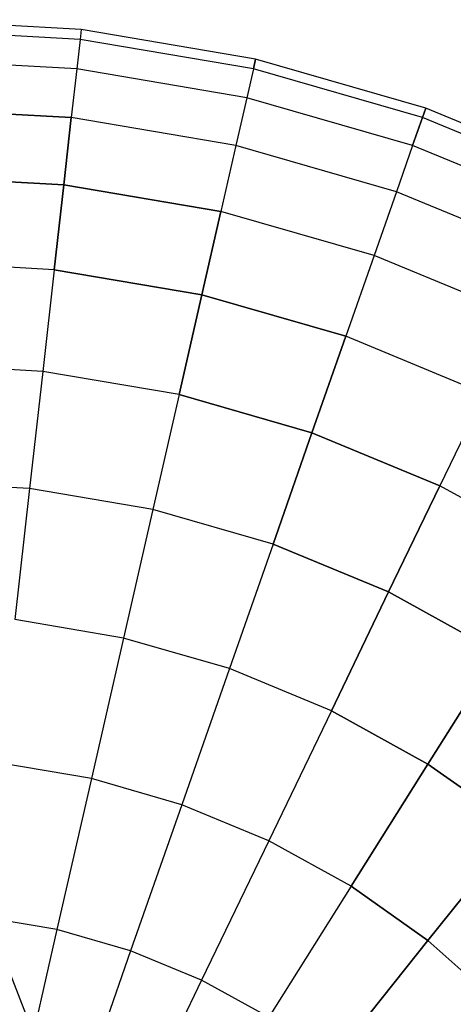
# Model space of a CAD drawing. Extents: x 0.2 to 44.2, y -21.9 to 24.
# Tile 210 of 239: x 38.6 to 40.3, y 6 to 9.7. Entities that reach past the tile are written whole.
import ezdxf

# ---------------------------------------------------------------- set-up
doc = ezdxf.new("R2010")
doc.units = 0
doc.header["$LTSCALE"] = 2.54
doc.layers.get('0').update_dxf_attribs({"color": 13, "linetype": 'CONTINUOUS'})

# ---------------------------------------------------------------- blocks, each defined once
blk = doc.blocks.new('KARO-10934_STL')
at = {"color": 0}
for q in [(38.35, 6.7033, 126.1525), (38.35, 6.7033, 126.1525), (38.35, 6.7033, 124.285), (38.35, 6.7033, 124.285)]:
    blk.add_line((38.6504, 5.9272, 126.1525), q, dxfattribs=at)
blk = doc.blocks.new('GRUPUJ_1')
at = {"color": 0}
for p, q in [((38.6238, 31.6521, 13.1061), (37.9521, 31.6898, 13.1061)), ((38.6238, 31.6521, 13.1061), (37.9521, 31.6898, 13.1061)), ((38.6196, 31.6146, 12.4343), (37.9521, 31.6521, 12.4343)), ((38.6196, 31.6146, 13.7779), (37.9521, 31.6521, 13.7779)), ((38.6196, 31.6146, 13.7779), (37.9521, 31.6521, 13.7779)), ((38.6196, 31.6146, 12.4343), (37.9521, 31.6521, 12.4343)), ((38.6238, 31.6521, 13.1061), (38.6196, 31.6146, 13.7779)), ((38.6238, 31.6521, 13.1061), (38.6196, 31.6146, 12.4343)), ((38.6238, 31.6521, 13.1061), (38.6196, 31.6146, 13.7779)), ((38.6238, 31.6521, 13.1061), (38.6196, 31.6146, 12.4343)), ((39.2872, 31.5394, 13.1061), (38.6238, 31.6521, 13.1061)), ((39.2872, 31.5394, 13.1061), (38.6238, 31.6521, 13.1061)), ((38.6196, 31.6146, 13.7779), (38.607, 31.5026, 14.4412)), ((38.6196, 31.6146, 13.7779), (38.607, 31.5026, 14.4412)), ((38.6196, 31.6146, 12.4343), (38.607, 31.5026, 11.7709)), ((38.6196, 31.6146, 12.4343), (38.607, 31.5026, 11.7709)), ((39.2788, 31.5026, 13.7779), (38.6196, 31.6146, 13.7779)), ((39.2788, 31.5026, 13.7779), (38.6196, 31.6146, 13.7779)), ((39.2788, 31.5026, 12.4343), (38.6196, 31.6146, 12.4343)), ((39.2788, 31.5026, 12.4343), (38.6196, 31.6146, 12.4343)), ((38.607, 31.5026, 14.4412), (37.9521, 31.5394, 14.4412)), ((38.607, 31.5026, 14.4412), (37.9521, 31.5394, 14.4412)), ((38.607, 31.5026, 11.7709), (37.9521, 31.5394, 11.7709)), ((38.607, 31.5026, 11.7709), (37.9521, 31.5394, 11.7709)), ((39.2788, 31.5026, 13.7779), (39.2872, 31.5394, 13.1061)), ((39.2872, 31.5394, 13.1061), (39.2788, 31.5026, 12.4343)), ((39.2872, 31.5394, 13.1061), (39.2788, 31.5026, 12.4343)), ((39.2788, 31.5026, 13.7779), (39.2872, 31.5394, 13.1061)), ((39.9337, 31.3531, 13.1061), (39.2872, 31.5394, 13.1061)), ((39.9337, 31.3531, 13.1061), (39.2872, 31.5394, 13.1061)), ((38.607, 31.5026, 14.4412), (38.5861, 31.3175, 15.0877)), ((38.607, 31.5026, 14.4412), (38.5861, 31.3175, 15.0877)), ((38.607, 31.5026, 11.7709), (38.5861, 31.3175, 11.1244)), ((38.607, 31.5026, 11.7709), (38.5861, 31.3175, 11.1244)), ((39.2537, 31.3927, 14.4412), (38.607, 31.5026, 14.4412)), ((39.2537, 31.3927, 14.4412), (38.607, 31.5026, 14.4412)), ((39.2537, 31.3927, 11.7709), (38.607, 31.5026, 11.7709)), ((39.2537, 31.3927, 11.7709), (38.607, 31.5026, 11.7709)), ((39.2788, 31.5026, 13.7779), (39.2537, 31.3927, 14.4412)), ((39.2788, 31.5026, 13.7779), (39.2537, 31.3927, 14.4412)), ((39.2788, 31.5026, 12.4343), (39.2537, 31.3927, 11.7709)), ((39.2788, 31.5026, 12.4343), (39.2537, 31.3927, 11.7709)), ((39.9213, 31.3175, 13.7779), (39.2788, 31.5026, 13.7779)), ((39.9213, 31.3175, 12.4343), (39.2788, 31.5026, 12.4343)), ((39.9213, 31.3175, 12.4343), (39.2788, 31.5026, 12.4343)), ((39.9213, 31.3175, 13.7779), (39.2788, 31.5026, 13.7779)), ((39.2537, 31.3927, 14.4412), (39.2123, 31.2111, 15.0877)), ((39.2537, 31.3927, 14.4412), (39.2123, 31.2111, 15.0877)), ((39.2537, 31.3927, 11.7709), (39.2123, 31.2111, 11.1244)), ((39.2537, 31.3927, 11.7709), (39.2123, 31.2111, 11.1244)), ((39.884, 31.2111, 14.4412), (39.2537, 31.3927, 14.4412)), ((39.884, 31.2111, 14.4412), (39.2537, 31.3927, 14.4412)), ((39.884, 31.2111, 11.7709), (39.2537, 31.3927, 11.7709)), ((39.884, 31.2111, 11.7709), (39.2537, 31.3927, 11.7709)), ((37.9521, 31.3531, 15.0877), (38.5861, 31.3175, 15.0877)), ((37.9521, 31.3531, 15.0877), (38.5861, 31.3175, 15.0877)), ((38.5861, 31.3175, 11.1244), (37.9521, 31.3531, 11.1244)), ((38.5861, 31.3175, 11.1244), (37.9521, 31.3531, 11.1244)), ((39.9337, 31.3531, 13.1061), (39.9213, 31.3175, 12.4343)), ((39.9213, 31.3175, 13.7779), (39.9337, 31.3531, 13.1061)), ((39.9337, 31.3531, 13.1061), (39.9213, 31.3175, 12.4343)), ((39.9213, 31.3175, 13.7779), (39.9337, 31.3531, 13.1061)), ((40.5554, 31.0956, 13.1061), (39.9337, 31.3531, 13.1061)), ((40.5554, 31.0956, 13.1061), (39.9337, 31.3531, 13.1061)), ((38.5573, 31.0616, 15.7094), (38.5861, 31.3175, 15.0877)), ((38.5573, 31.0616, 15.7094), (38.5861, 31.3175, 15.0877)), ((38.5861, 31.3175, 11.1244), (38.5573, 31.0616, 10.5028)), ((38.5861, 31.3175, 11.1244), (38.5573, 31.0616, 10.5028)), ((39.2123, 31.2111, 15.0877), (38.5861, 31.3175, 15.0877)), ((39.2123, 31.2111, 15.0877), (38.5861, 31.3175, 15.0877)), ((39.2123, 31.2111, 11.1244), (38.5861, 31.3175, 11.1244)), ((39.2123, 31.2111, 11.1244), (38.5861, 31.3175, 11.1244)), ((39.884, 31.2111, 14.4412), (39.9213, 31.3175, 13.7779)), ((39.9213, 31.3175, 12.4343), (39.884, 31.2111, 11.7709)), ((39.9213, 31.3175, 12.4343), (39.884, 31.2111, 11.7709)), ((39.884, 31.2111, 14.4412), (39.9213, 31.3175, 13.7779)), ((40.539, 31.0616, 12.4343), (39.9213, 31.3175, 12.4343)), ((40.539, 31.0616, 13.7779), (39.9213, 31.3175, 13.7779)), ((40.539, 31.0616, 13.7779), (39.9213, 31.3175, 13.7779)), ((40.539, 31.0616, 12.4343), (39.9213, 31.3175, 12.4343)), ((39.2123, 31.2111, 15.0877), (39.155, 30.9601, 15.7094)), ((39.2123, 31.2111, 15.0877), (39.155, 30.9601, 15.7094)), ((39.2123, 31.2111, 11.1244), (39.155, 30.9601, 10.5028)), ((39.2123, 31.2111, 11.1244), (39.155, 30.9601, 10.5028)), ((39.8225, 31.0353, 15.0877), (39.2123, 31.2111, 15.0877)), ((39.8225, 31.0353, 15.0877), (39.2123, 31.2111, 15.0877)), ((39.8225, 31.0353, 11.1244), (39.2123, 31.2111, 11.1244)), ((39.8225, 31.0353, 11.1244), (39.2123, 31.2111, 11.1244)), ((39.884, 31.2111, 14.4412), (39.8225, 31.0353, 15.0877)), ((39.884, 31.2111, 14.4412), (39.8225, 31.0353, 15.0877)), ((39.884, 31.2111, 11.7709), (39.8225, 31.0353, 11.1244)), ((39.884, 31.2111, 11.7709), (39.8225, 31.0353, 11.1244)), ((40.4901, 30.9601, 14.4412), (39.884, 31.2111, 14.4412)), ((40.4901, 30.9601, 11.7709), (39.884, 31.2111, 11.7709)), ((40.4901, 30.9601, 14.4412), (39.884, 31.2111, 14.4412)), ((40.4901, 30.9601, 11.7709), (39.884, 31.2111, 11.7709)), ((37.9521, 31.0956, 15.7094), (38.5573, 31.0616, 15.7094)), ((37.9521, 31.0956, 15.7094), (38.5573, 31.0616, 15.7094)), ((38.5573, 31.0616, 10.5028), (37.9521, 31.0956, 10.5028)), ((38.5573, 31.0616, 10.5028), (37.9521, 31.0956, 10.5028)), ((38.5209, 30.7382, 16.2983), (38.5573, 31.0616, 15.7094)), ((38.5209, 30.7382, 16.2983), (38.5573, 31.0616, 15.7094)), ((38.5573, 31.0616, 10.5028), (38.5209, 30.7382, 9.9139)), ((38.5573, 31.0616, 10.5028), (38.5209, 30.7382, 9.9139)), ((38.5573, 31.0616, 15.7094), (39.155, 30.9601, 15.7094)), ((38.5573, 31.0616, 15.7094), (39.155, 30.9601, 15.7094)), ((39.155, 30.9601, 10.5028), (38.5573, 31.0616, 10.5028)), ((39.155, 30.9601, 10.5028), (38.5573, 31.0616, 10.5028)), ((39.8225, 31.0353, 15.0877), (39.7375, 30.7923, 15.7094)), ((39.8225, 31.0353, 15.0877), (39.7375, 30.7923, 15.7094)), ((39.8225, 31.0353, 11.1244), (39.7375, 30.7923, 10.5028)), ((39.8225, 31.0353, 11.1244), (39.7375, 30.7923, 10.5028)), ((40.4093, 30.7923, 15.0877), (39.8225, 31.0353, 15.0877)), ((40.4093, 30.7923, 15.0877), (39.8225, 31.0353, 15.0877)), ((40.4093, 30.7923, 11.1244), (39.8225, 31.0353, 11.1244)), ((40.4093, 30.7923, 11.1244), (39.8225, 31.0353, 11.1244)), ((39.0825, 30.6428, 16.2983), (39.155, 30.9601, 15.7094)), ((39.0825, 30.6428, 16.2983), (39.155, 30.9601, 15.7094)), ((39.155, 30.9601, 10.5028), (39.0825, 30.6428, 9.9139)), ((39.155, 30.9601, 10.5028), (39.0825, 30.6428, 9.9139)), ((39.7375, 30.7923, 15.7094), (39.155, 30.9601, 15.7094)), ((39.7375, 30.7923, 15.7094), (39.155, 30.9601, 15.7094)), ((39.7375, 30.7923, 10.5028), (39.155, 30.9601, 10.5028)), ((39.7375, 30.7923, 10.5028), (39.155, 30.9601, 10.5028)), ((38.5209, 30.7382, 16.2983), (37.9521, 30.7701, 16.2983)), ((38.5209, 30.7382, 16.2983), (37.9521, 30.7701, 16.2983)), ((38.5209, 30.7382, 9.9139), (37.9521, 30.7701, 9.9139)), ((38.5209, 30.7382, 9.9139), (37.9521, 30.7701, 9.9139)), ((39.7375, 30.7923, 15.7094), (39.63, 30.4851, 16.2983)), ((39.7375, 30.7923, 15.7094), (39.63, 30.4851, 16.2983)), ((39.7375, 30.7923, 10.5028), (39.63, 30.4851, 9.9139)), ((39.7375, 30.7923, 10.5028), (39.63, 30.4851, 9.9139)), ((40.2975, 30.5603, 15.7094), (39.7375, 30.7923, 15.7094)), ((40.2975, 30.5603, 15.7094), (39.7375, 30.7923, 15.7094)), ((40.2975, 30.5603, 10.5028), (39.7375, 30.7923, 10.5028)), ((40.2975, 30.5603, 10.5028), (39.7375, 30.7923, 10.5028)), ((38.5209, 30.7382, 16.2983), (38.4773, 30.3513, 16.847)), ((38.5209, 30.7382, 16.2983), (38.4773, 30.3513, 16.847)), ((38.5209, 30.7382, 9.9139), (38.4773, 30.3513, 9.3651)), ((38.5209, 30.7382, 9.9139), (38.4773, 30.3513, 9.3651)), ((38.5209, 30.7382, 16.2983), (39.0825, 30.6428, 16.2983)), ((38.5209, 30.7382, 16.2983), (39.0825, 30.6428, 16.2983)), ((39.0825, 30.6428, 9.9139), (38.5209, 30.7382, 9.9139)), ((39.0825, 30.6428, 9.9139), (38.5209, 30.7382, 9.9139)), ((38.9959, 30.2632, 16.847), (39.0825, 30.6428, 16.2983)), ((38.9959, 30.2632, 16.847), (39.0825, 30.6428, 16.2983)), ((39.0825, 30.6428, 9.9139), (38.9959, 30.2632, 9.3651)), ((39.0825, 30.6428, 9.9139), (38.9959, 30.2632, 9.3651)), ((39.0825, 30.6428, 16.2983), (39.63, 30.4851, 16.2983)), ((39.0825, 30.6428, 16.2983), (39.63, 30.4851, 16.2983)), ((39.63, 30.4851, 9.9139), (39.0825, 30.6428, 9.9139)), ((39.63, 30.4851, 9.9139), (39.0825, 30.6428, 9.9139)), ((39.5014, 30.1175, 16.847), (39.63, 30.4851, 16.2983)), ((39.5014, 30.1175, 16.847), (39.63, 30.4851, 16.2983)), ((39.63, 30.4851, 9.9139), (39.5014, 30.1175, 9.3651)), ((39.63, 30.4851, 9.9139), (39.5014, 30.1175, 9.3651)), ((40.1563, 30.267, 16.2983), (39.63, 30.4851, 16.2983)), ((40.1563, 30.267, 16.2983), (39.63, 30.4851, 16.2983)), ((40.1563, 30.267, 9.9139), (39.63, 30.4851, 9.9139)), ((40.1563, 30.267, 9.9139), (39.63, 30.4851, 9.9139)), ((38.4773, 30.3513, 16.847), (37.9521, 30.3808, 16.847)), ((38.4773, 30.3513, 16.847), (37.9521, 30.3808, 16.847)), ((38.4773, 30.3513, 9.3651), (37.9521, 30.3808, 9.3651)), ((38.4773, 30.3513, 9.3651), (37.9521, 30.3808, 9.3651)), ((38.4773, 30.3513, 16.847), (38.4271, 29.9058, 17.3487)), ((38.4773, 30.3513, 16.847), (38.4271, 29.9058, 17.3487)), ((38.4773, 30.3513, 9.3651), (38.4271, 29.9058, 8.8634)), ((38.4773, 30.3513, 9.3651), (38.4271, 29.9058, 8.8634)), ((38.9959, 30.2632, 16.847), (38.4773, 30.3513, 16.847)), ((38.9959, 30.2632, 16.847), (38.4773, 30.3513, 16.847)), ((38.9959, 30.2632, 9.3651), (38.4773, 30.3513, 9.3651)), ((38.9959, 30.2632, 9.3651), (38.4773, 30.3513, 9.3651)), ((38.9959, 30.2632, 16.847), (38.8961, 29.8261, 17.3487)), ((38.9959, 30.2632, 16.847), (38.8961, 29.8261, 17.3487)), ((38.9959, 30.2632, 9.3651), (38.8961, 29.8261, 8.8634)), ((38.9959, 30.2632, 9.3651), (38.8961, 29.8261, 8.8634)), ((38.9959, 30.2632, 16.847), (39.5014, 30.1175, 16.847)), ((38.9959, 30.2632, 16.847), (39.5014, 30.1175, 16.847)), ((39.5014, 30.1175, 9.3651), (38.9959, 30.2632, 9.3651)), ((39.5014, 30.1175, 9.3651), (38.9959, 30.2632, 9.3651)), ((40.1563, 30.267, 16.2983), (39.9874, 29.9162, 16.847)), ((40.1563, 30.267, 16.2983), (39.9874, 29.9162, 16.847)), ((40.1563, 30.267, 9.9139), (39.9874, 29.9162, 9.3651)), ((40.1563, 30.267, 9.9139), (39.9874, 29.9162, 9.3651)), ((39.3533, 29.6944, 17.3487), (39.5014, 30.1175, 16.847)), ((39.3533, 29.6944, 17.3487), (39.5014, 30.1175, 16.847)), ((39.5014, 30.1175, 9.3651), (39.3533, 29.6944, 8.8634)), ((39.5014, 30.1175, 9.3651), (39.3533, 29.6944, 8.8634)), ((39.5014, 30.1175, 16.847), (39.9874, 29.9162, 16.847)), ((39.5014, 30.1175, 16.847), (39.9874, 29.9162, 16.847)), ((39.9874, 29.9162, 9.3651), (39.5014, 30.1175, 9.3651)), ((39.9874, 29.9162, 9.3651), (39.5014, 30.1175, 9.3651)), ((38.4271, 29.9058, 17.3487), (37.9521, 29.9324, 17.3487)), ((38.4271, 29.9058, 17.3487), (37.9521, 29.9324, 17.3487)), ((38.4271, 29.9058, 8.8634), (37.9521, 29.9324, 8.8634)), ((38.4271, 29.9058, 8.8634), (37.9521, 29.9324, 8.8634)), ((38.4271, 29.9058, 17.3487), (38.3709, 29.4072, 17.7971)), ((38.4271, 29.9058, 17.3487), (38.3709, 29.4072, 17.7971)), ((38.4271, 29.9058, 8.8634), (38.3709, 29.4072, 8.4151)), ((38.4271, 29.9058, 8.8634), (38.3709, 29.4072, 8.4151)), ((38.8961, 29.8261, 17.3487), (38.4271, 29.9058, 17.3487)), ((38.8961, 29.8261, 17.3487), (38.4271, 29.9058, 17.3487)), ((38.8961, 29.8261, 8.8634), (38.4271, 29.9058, 8.8634)), ((38.8961, 29.8261, 8.8634), (38.4271, 29.9058, 8.8634)), ((39.7929, 29.5123, 17.3487), (39.9874, 29.9162, 16.847)), ((39.7929, 29.5123, 17.3487), (39.9874, 29.9162, 16.847)), ((39.9874, 29.9162, 9.3651), (39.7929, 29.5123, 8.8634)), ((39.9874, 29.9162, 9.3651), (39.7929, 29.5123, 8.8634)), ((40.4478, 29.6618, 16.847), (39.9874, 29.9162, 16.847)), ((40.4478, 29.6618, 16.847), (39.9874, 29.9162, 16.847)), ((40.4478, 29.6618, 9.3651), (39.9874, 29.9162, 9.3651)), ((40.4478, 29.6618, 9.3651), (39.9874, 29.9162, 9.3651)), ((38.8961, 29.8261, 17.3487), (38.7845, 29.3369, 17.7971)), ((38.8961, 29.8261, 17.3487), (38.7845, 29.3369, 17.7971)), ((38.8961, 29.8261, 8.8634), (38.7845, 29.3369, 8.4151)), ((38.8961, 29.8261, 8.8634), (38.7845, 29.3369, 8.4151)), ((39.3533, 29.6944, 17.3487), (38.8961, 29.8261, 17.3487)), ((39.3533, 29.6944, 17.3487), (38.8961, 29.8261, 17.3487)), ((39.3533, 29.6944, 8.8634), (38.8961, 29.8261, 8.8634)), ((39.3533, 29.6944, 8.8634), (38.8961, 29.8261, 8.8634)), ((39.3533, 29.6944, 17.3487), (39.1876, 29.2208, 17.7971)), ((39.3533, 29.6944, 17.3487), (39.1876, 29.2208, 17.7971)), ((39.3533, 29.6944, 8.8634), (39.1876, 29.2208, 8.4151)), ((39.3533, 29.6944, 8.8634), (39.1876, 29.2208, 8.4151)), ((39.3533, 29.6944, 17.3487), (39.7929, 29.5123, 17.3487)), ((39.3533, 29.6944, 17.3487), (39.7929, 29.5123, 17.3487)), ((39.7929, 29.5123, 8.8634), (39.3533, 29.6944, 8.8634)), ((39.7929, 29.5123, 8.8634), (39.3533, 29.6944, 8.8634)), ((39.5752, 29.0603, 17.7971), (39.7929, 29.5123, 17.3487)), ((39.5752, 29.0603, 17.7971), (39.7929, 29.5123, 17.3487)), ((39.7929, 29.5123, 8.8634), (39.5752, 29.0603, 8.4151)), ((39.7929, 29.5123, 8.8634), (39.5752, 29.0603, 8.4151)), ((39.7929, 29.5123, 17.3487), (40.2093, 29.2821, 17.3487)), ((39.7929, 29.5123, 17.3487), (40.2093, 29.2821, 17.3487)), ((40.2093, 29.2821, 8.8634), (39.7929, 29.5123, 8.8634)), ((40.2093, 29.2821, 8.8634), (39.7929, 29.5123, 8.8634)), ((38.7845, 29.3369, 17.7971), (38.3709, 29.4072, 17.7971)), ((38.7845, 29.3369, 17.7971), (38.3709, 29.4072, 17.7971)), ((38.7845, 29.3369, 8.4151), (38.3709, 29.4072, 8.4151)), ((38.7845, 29.3369, 8.4151), (38.3709, 29.4072, 8.4151)), ((38.7845, 29.3369, 17.7971), (38.6624, 28.802, 18.1864)), ((38.7845, 29.3369, 17.7971), (38.6624, 28.802, 18.1864)), ((38.7845, 29.3369, 8.4151), (38.6624, 28.802, 8.0257)), ((38.7845, 29.3369, 8.4151), (38.6624, 28.802, 8.0257)), ((39.1876, 29.2208, 17.7971), (38.7845, 29.3369, 17.7971)), ((39.1876, 29.2208, 17.7971), (38.7845, 29.3369, 17.7971)), ((39.1876, 29.2208, 8.4151), (38.7845, 29.3369, 8.4151)), ((39.1876, 29.2208, 8.4151), (38.7845, 29.3369, 8.4151)), ((39.9424, 28.8573, 17.7971), (40.2093, 29.2821, 17.3487)), ((39.9424, 28.8573, 17.7971), (40.2093, 29.2821, 17.3487)), ((40.2093, 29.2821, 8.8634), (39.9424, 28.8573, 8.4151)), ((40.2093, 29.2821, 8.8634), (39.9424, 28.8573, 8.4151)), ((39.1876, 29.2208, 17.7971), (39.0064, 28.7029, 18.1864)), ((39.1876, 29.2208, 17.7971), (39.0064, 28.7029, 18.1864)), ((39.1876, 29.2208, 8.4151), (39.0064, 28.7029, 8.0257)), ((39.1876, 29.2208, 8.4151), (39.0064, 28.7029, 8.0257)), ((39.5752, 29.0603, 17.7971), (39.1876, 29.2208, 17.7971)), ((39.5752, 29.0603, 17.7971), (39.1876, 29.2208, 17.7971)), ((39.5752, 29.0603, 8.4151), (39.1876, 29.2208, 8.4151)), ((39.5752, 29.0603, 8.4151), (39.1876, 29.2208, 8.4151)), ((39.5752, 29.0603, 17.7971), (39.3371, 28.5659, 18.1864)), ((39.5752, 29.0603, 17.7971), (39.3371, 28.5659, 18.1864)), ((39.5752, 29.0603, 8.4151), (39.3371, 28.5659, 8.0257)), ((39.5752, 29.0603, 8.4151), (39.3371, 28.5659, 8.0257)), ((39.5752, 29.0603, 17.7971), (39.9424, 28.8573, 17.7971)), ((39.5752, 29.0603, 17.7971), (39.9424, 28.8573, 17.7971)), ((39.9424, 28.8573, 8.4151), (39.5752, 29.0603, 8.4151)), ((39.9424, 28.8573, 8.4151), (39.5752, 29.0603, 8.4151)), ((38.6624, 28.802, 18.1864), (38.3095, 28.8619, 18.1864)), ((38.6624, 28.802, 18.1864), (38.3095, 28.8619, 18.1864)), ((38.6624, 28.802, 8.0257), (38.3095, 28.8619, 8.0257)), ((38.6624, 28.802, 8.0257), (38.3095, 28.8619, 8.0257)), ((39.6504, 28.3927, 18.1864), (39.9424, 28.8573, 17.7971)), ((39.6504, 28.3927, 18.1864), (39.9424, 28.8573, 17.7971)), ((39.9424, 28.8573, 8.4151), (39.6504, 28.3927, 8.0257)), ((39.9424, 28.8573, 8.4151), (39.6504, 28.3927, 8.0257)), ((39.9424, 28.8573, 17.7971), (40.2845, 28.6146, 17.7971)), ((39.9424, 28.8573, 17.7971), (40.2845, 28.6146, 17.7971)), ((40.2845, 28.6146, 8.4151), (39.9424, 28.8573, 8.4151)), ((40.2845, 28.6146, 8.4151), (39.9424, 28.8573, 8.4151)), ((38.6624, 28.802, 18.1864), (38.5313, 28.2278, 18.5119)), ((38.6624, 28.802, 18.1864), (38.5313, 28.2278, 18.5119)), ((38.6624, 28.802, 8.0257), (38.5313, 28.2278, 7.7003)), ((38.6624, 28.802, 8.0257), (38.5313, 28.2278, 7.7003)), ((39.0064, 28.7029, 18.1864), (38.6624, 28.802, 18.1864)), ((39.0064, 28.7029, 18.1864), (38.6624, 28.802, 18.1864)), ((39.0064, 28.7029, 8.0257), (38.6624, 28.802, 8.0257)), ((39.0064, 28.7029, 8.0257), (38.6624, 28.802, 8.0257)), ((39.0064, 28.7029, 18.1864), (38.8119, 28.147, 18.5119)), ((39.0064, 28.7029, 18.1864), (38.8119, 28.147, 18.5119)), ((39.0064, 28.7029, 8.0257), (38.8119, 28.147, 7.7003)), ((39.0064, 28.7029, 8.0257), (38.8119, 28.147, 7.7003)), ((39.3371, 28.5659, 18.1864), (39.0064, 28.7029, 18.1864)), ((39.3371, 28.5659, 18.1864), (39.0064, 28.7029, 18.1864)), ((39.3371, 28.5659, 8.0257), (39.0064, 28.7029, 8.0257)), ((39.3371, 28.5659, 8.0257), (39.0064, 28.7029, 8.0257)), ((39.9424, 28.1856, 18.1864), (40.2845, 28.6146, 17.7971)), ((39.9424, 28.1856, 18.1864), (40.2845, 28.6146, 17.7971)), ((40.2845, 28.6146, 8.4151), (39.9424, 28.1856, 8.0257)), ((40.2845, 28.6146, 8.4151), (39.9424, 28.1856, 8.0257)), ((39.3371, 28.5659, 18.1864), (39.0816, 28.0353, 18.5119)), ((39.3371, 28.5659, 18.1864), (39.0816, 28.0353, 18.5119)), ((39.3371, 28.5659, 8.0257), (39.0816, 28.0353, 7.7003)), ((39.3371, 28.5659, 8.0257), (39.0816, 28.0353, 7.7003)), ((39.6504, 28.3927, 18.1864), (39.3371, 28.5659, 18.1864)), ((39.6504, 28.3927, 18.1864), (39.3371, 28.5659, 18.1864)), ((39.6504, 28.3927, 8.0257), (39.3371, 28.5659, 8.0257)), ((39.6504, 28.3927, 8.0257), (39.3371, 28.5659, 8.0257)), ((39.6504, 28.3927, 18.1864), (39.3371, 27.8941, 18.5119)), ((39.6504, 28.3927, 18.1864), (39.3371, 27.8941, 18.5119)), ((39.6504, 28.3927, 8.0257), (39.3371, 27.8941, 7.7003)), ((39.6504, 28.3927, 8.0257), (39.3371, 27.8941, 7.7003)), ((39.6504, 28.3927, 18.1864), (39.9424, 28.1856, 18.1864)), ((39.6504, 28.3927, 18.1864), (39.9424, 28.1856, 18.1864)), ((39.9424, 28.1856, 8.0257), (39.6504, 28.3927, 8.0257)), ((39.9424, 28.1856, 8.0257), (39.6504, 28.3927, 8.0257)), ((38.5313, 28.2278, 18.5119), (38.2435, 28.2767, 18.5119)), ((38.5313, 28.2278, 18.5119), (38.2435, 28.2767, 18.5119)), ((38.5313, 28.2278, 7.7003), (38.2435, 28.2767, 7.7003)), ((38.5313, 28.2278, 7.7003), (38.2435, 28.2767, 7.7003)), ((38.5313, 28.2278, 18.5119), (38.393, 27.6218, 18.7694)), ((38.5313, 28.2278, 18.5119), (38.393, 27.6218, 18.7694)), ((38.5313, 28.2278, 7.7003), (38.393, 27.6218, 7.4428)), ((38.5313, 28.2278, 7.7003), (38.393, 27.6218, 7.4428)), ((38.8119, 28.147, 18.5119), (38.5313, 28.2278, 18.5119)), ((38.8119, 28.147, 18.5119), (38.5313, 28.2278, 18.5119)), ((38.8119, 28.147, 7.7003), (38.5313, 28.2278, 7.7003)), ((38.8119, 28.147, 7.7003), (38.5313, 28.2278, 7.7003)), ((39.5752, 27.7251, 18.5119), (39.9424, 28.1856, 18.1864)), ((39.5752, 27.7251, 18.5119), (39.9424, 28.1856, 18.1864)), ((39.9424, 28.1856, 8.0257), (39.5752, 27.7251, 7.7003)), ((39.9424, 28.1856, 8.0257), (39.5752, 27.7251, 7.7003)), ((39.9424, 28.1856, 18.1864), (40.2093, 27.947, 18.1864)), ((39.9424, 28.1856, 18.1864), (40.2093, 27.947, 18.1864)), ((40.2093, 27.947, 8.0257), (39.9424, 28.1856, 8.0257)), ((40.2093, 27.947, 8.0257), (39.9424, 28.1856, 8.0257)), ((38.8119, 28.147, 18.5119), (38.6066, 27.5603, 18.7694)), ((38.8119, 28.147, 18.5119), (38.6066, 27.5603, 18.7694)), ((38.8119, 28.147, 7.7003), (38.6066, 27.5603, 7.4428)), ((38.8119, 28.147, 7.7003), (38.6066, 27.5603, 7.4428)), ((39.0816, 28.0353, 18.5119), (38.8119, 28.147, 18.5119)), ((39.0816, 28.0353, 18.5119), (38.8119, 28.147, 18.5119)), ((39.0816, 28.0353, 7.7003), (38.8119, 28.147, 7.7003)), ((39.0816, 28.0353, 7.7003), (38.8119, 28.147, 7.7003)), ((39.0816, 28.0353, 18.5119), (38.8119, 27.4752, 18.7694)), ((39.0816, 28.0353, 18.5119), (38.8119, 27.4752, 18.7694)), ((39.0816, 28.0353, 7.7003), (38.8119, 27.4752, 7.4428)), ((39.0816, 28.0353, 7.7003), (38.8119, 27.4752, 7.4428)), ((39.3371, 27.8941, 18.5119), (39.0816, 28.0353, 18.5119)), ((39.3371, 27.8941, 18.5119), (39.0816, 28.0353, 18.5119)), ((39.3371, 27.8941, 7.7003), (39.0816, 28.0353, 7.7003)), ((39.3371, 27.8941, 7.7003), (39.0816, 28.0353, 7.7003))]:
    blk.add_line(p, q, dxfattribs=at)
blk = doc.blocks.new('GRUPUJ_3')
at = {"color": 0}
for name, p in [('GRUPUJ_1', (0, 0)), ('KARO-10934_STL', (-0.2222, 21.9402, -1.2505))]:
    blk.add_blockref(name, p, dxfattribs=at)

msp = doc.modelspace()

# ---------------------------------------------------------------- block references
at = {"color": 0}
msp.add_blockref('GRUPUJ_3', (0.2222, -21.9402, 1.2505), dxfattribs=at)

doc.saveas('drawing.dxf')
